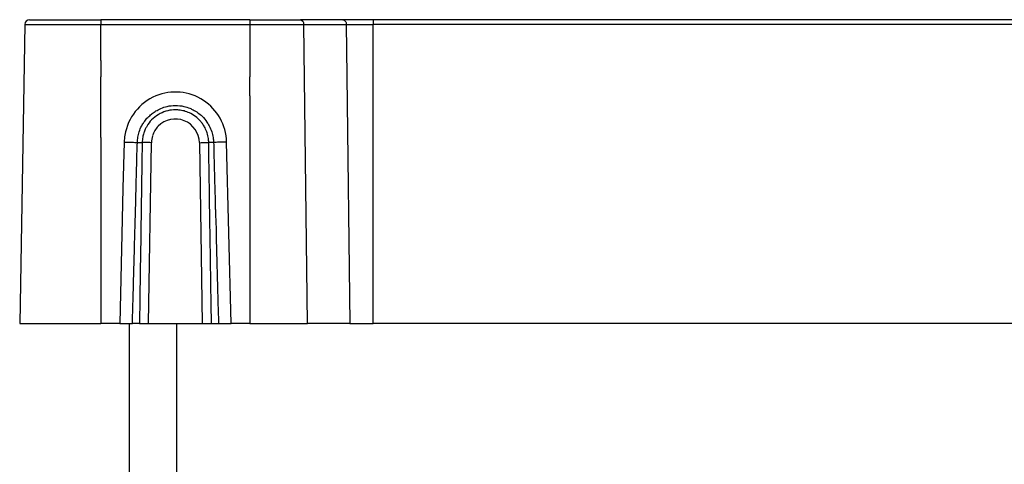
# Model space of a CAD drawing. Header units: millimetres. Extents: x -183 to 9, y -80 to 303.
# Tile 17 of 21: x -183 to -79, y 256 to 303. Entities that reach past the tile are written whole.
import ezdxf

# ---------------------------------------------------------------- set-up
doc = ezdxf.new("R2010")
doc.units = ezdxf.units.MM

# ---------------------------------------------------------------- blocks, each defined once
blk = doc.blocks.new('Blechschraube_ISO14585-ST4_2x16_5__1', base_point=(-174, 296.5))
at = {"color": 1, "linetype": 'Continuous'}
for p, q in [((-174, 298.22), (-174, 296.55)), ((-174, 296.55), (-174, 296.5))]:
    blk.add_line(p, q, dxfattribs=at)
blk = doc.blocks.new('Rueckplatte__25', base_point=(-158.32, 294.5))
at = {"color": 1, "linetype": 'Continuous'}
for p, q in [((-158.32, 294.5), (-158.32, 296.5)), ((-145.35, 294.5), (-145.35, 296.5))]:
    blk.add_line(p, q, dxfattribs=at)
blk = doc.blocks.new('Typenschild-S60-PSU-Kopie-L5_0007851-schwarz__26', base_point=(-158.32, 296.5))
at = {"color": 1, "linetype": 'Continuous'}
for p, q in [((-158.32, 296.55), (-158.32, 296.5)), ((-148.1, 296.6), (-148.1, 296.55))]:
    blk.add_line(p, q, dxfattribs=at)
blk = doc.blocks.new('Typenschild-S60-PSU__27', base_point=(-158.32, 296.5))
at = {"color": 1, "linetype": 'Continuous'}
for p, q in [((-158.32, 296.55), (-158.32, 296.5)), ((-148.1, 296.6), (-148.1, 296.55))]:
    blk.add_line(p, q, dxfattribs=at)
blk = doc.blocks.new('Gehaeuseschale-unten-L5_0007876-schwarz__35', base_point=(-171, -19.5))
at = {"color": 7, "linetype": 'Continuous'}
blk.add_line((-171, 252.66), (-171, 270.5), dxfattribs=at)
at = {"color": 1, "linetype": 'Continuous'}
blk.add_line((-166, -19.5), (-166, 270.5), dxfattribs=at)
blk = doc.blocks.new('Gehaeuseschale-unten__36', base_point=(-171, -19.5))
at = {"color": 7, "linetype": 'Continuous'}
blk.add_line((-171, 252.66), (-171, 270.5), dxfattribs=at)
at = {"color": 1, "linetype": 'Continuous'}
blk.add_line((-166, -19.5), (-166, 270.5), dxfattribs=at)
blk = doc.blocks.new('Gehaeuseschale-oben__37', base_point=(-171, -19.5))
at = {"color": 7, "linetype": 'Continuous'}
blk.add_line((-171, 252.66), (-171, 270.5), dxfattribs=at)
at = {"color": 1, "linetype": 'Continuous'}
blk.add_line((-166, -19.5), (-166, 270.5), dxfattribs=at)
blk = doc.blocks.new('Gehaeuseschale-oben-L5_0007875-schwarz__38', base_point=(-171, -19.5))
at = {"color": 7, "linetype": 'Continuous'}
blk.add_line((-171, 252.66), (-171, 270.5), dxfattribs=at)
at = {"color": 1, "linetype": 'Continuous'}
blk.add_line((-166, -19.5), (-166, 270.5), dxfattribs=at)
blk = doc.blocks.new('Verbindungsteil__40', base_point=(-182.56, 270.5))
at = {"color": 7, "linetype": 'Continuous'}
for p, q in [((-182.01, 302.01), (-182.56, 270.5)), ((-181.51, 302.5), (-179.31, 302.5)), ((-179.31, 302.5), (-177.27, 302.5)), ((-177.27, 302.5), (-175.82, 302.5)), ((-175.82, 302.5), (-174.51, 302.5)), ((-174.51, 302.5), (-174, 302.5)), ((-173.79, 302.5), (-174, 302.5)), ((-171.63, 302.5), (-173.79, 302.5)), ((-158.31, 302.5), (-171.63, 302.5)), ((-158.31, 302.5), (-155.04, 302.5)), ((-155.04, 302.5), (-153, 302.5)), ((-150.55, 302.5), (-153, 302.5)), ((-148.52, 302.5), (-150.55, 302.5)), ((-145.34, 302.5), (-148.52, 302.5)), ((-28.66, 302.5), (-145.34, 302.5)), ((-182.56, 270.5), (-180.05, 270.5)), ((-180.05, 270.5), (-178.81, 270.5)), ((-178.81, 270.5), (-177.14, 270.5)), ((-177.14, 270.5), (-176.57, 270.5)), ((-176.57, 270.5), (-175.56, 270.5)), ((-175.56, 270.5), (-174.95, 270.5)), ((-174.95, 270.5), (-174.31, 270.5)), ((-174.31, 270.5), (-174, 270.5)), ((-173.53, 270.5), (-174, 270.5)), ((-172.21, 270.5), (-173.53, 270.5)), ((-172.03, 270.5), (-172.21, 270.5)), ((-172.03, 270.5), (-170.69, 270.5)), ((-169.95, 270.5), (-170.69, 270.5)), ((-169.95, 270.5), (-168.98, 270.5)), ((-168.98, 270.5), (-167.77, 270.5)), ((-167.77, 270.5), (-166.99, 270.5)), ((-166.99, 270.5), (-166, 270.5)), ((-166, 270.5), (-165.32, 270.5)), ((-165.32, 270.5), (-164.55, 270.5)), ((-164.55, 270.5), (-163.33, 270.5)), ((-163.33, 270.5), (-162.36, 270.5)), ((-162.36, 270.5), (-161.62, 270.5)), ((-161.62, 270.5), (-160.28, 270.5)), ((-158.31, 270.5), (-160.28, 270.5)), ((-158.31, 270.5), (-154.43, 270.5)), ((-154.43, 270.5), (-152.26, 270.5)), ((-152.03, 270.5), (-152.26, 270.5)), ((-151.39, 270.5), (-152.03, 270.5)), ((-147.78, 270.5), (-151.39, 270.5)), ((-147.78, 270.5), (-145.34, 270.5)), ((-28.66, 270.5), (-145.34, 270.5))]:
    blk.add_line(p, q, dxfattribs=at)
at = {"color": 1, "linetype": 'Continuous'}
for p, q in [((-182.01, 302.01), (-179.66, 302.01)), ((-179.66, 302.01), (-178.13, 302.01)), ((-178.13, 302.01), (-176.92, 302.01)), ((-176.92, 302.01), (-176.18, 302.01)), ((-176.18, 302.01), (-175.01, 302.01)), ((-175.01, 302.01), (-174, 302.01)), ((-174, 302.5), (-174, 302.01)), ((-174, 302.01), (-173.44, 302.01)), ((-174, 298.22), (-174, 302.01)), ((-173.44, 302.01), (-171.13, 302.01)), ((-171.13, 302.01), (-158.31, 302.01)), ((-158.31, 302.5), (-158.31, 302.01)), ((-158.31, 302.01), (-158.31, 296.6)), ((-158.31, 302.01), (-155.39, 302.01)), ((-155.39, 302.01), (-152.65, 302.01)), ((-152.26, 270.5), (-152.65, 302.01)), ((-152.65, 302.01), (-150.91, 302.01)), ((-150.91, 302.01), (-148.17, 302.01)), ((-148.17, 302.01), (-148.1, 296.6)), ((-148.17, 302.01), (-145.34, 302.01)), ((-145.34, 302.5), (-145.34, 302.01)), ((-28.66, 302.01), (-145.34, 302.01)), ((-145.34, 296.55), (-145.34, 302.01)), ((-174, 298.22), (-174, 296.55)), ((-174, 296.55), (-174, 296.5)), ((-158.31, 296.6), (-158.32, 296.55)), ((-158.32, 296.55), (-158.32, 296.5)), ((-148.1, 296.6), (-148.1, 296.55)), ((-148.1, 296.55), (-147.78, 270.5)), ((-145.35, 296.5), (-145.34, 296.55)), ((-174, 294.5), (-174, 296.5)), ((-158.32, 294.5), (-158.32, 296.5)), ((-145.35, 294.5), (-145.35, 296.5)), ((-174, 290.5), (-174, 294.5)), ((-158.32, 294.5), (-158.31, 290.5)), ((-145.34, 270.5), (-145.35, 294.5)), ((-174, 290.11), (-174, 290.5)), ((-158.31, 290.5), (-158.31, 290.11)), ((-174, 290.11), (-174, 270.99)), ((-171.54, 289.62), (-171.7, 284.75)), ((-170.17, 289.57), (-169.66, 289.56)), ((-168.98, 270.5), (-168.69, 289.55)), ((-163.62, 289.55), (-163.33, 270.5)), ((-162.14, 289.57), (-162.65, 289.56)), ((-160.28, 270.5), (-160.77, 289.62)), ((-158.31, 290.11), (-158.31, 270.99)), ((-171.7, 284.75), (-171.78, 281.5)), ((-171.78, 281.5), (-172.03, 270.5)), ((-174, 270.99), (-174, 270.5)), ((-158.31, 270.99), (-158.31, 270.5))]:
    blk.add_line(p, q, dxfattribs=at)
at = {"color": 7, "linetype": 'Continuous'}
blk.add_arc((-181.51, 302), 0.5, 90, 179, dxfattribs=at)
at = {"color": 1, "linetype": 'Continuous'}
for centre, radius, start, end in [((-166.16, 289.49), 5.39, 112.3781, 170.9374), ((-166.16, 289.49), 5.39, 1.4286, 112.3781), ((-166.17, 289.49), 2.55, 1.4198, 135.2485), ((-166.16, 289.48), 5.39, 170.918, 178.5521), ((-166.14, 289.51), 2.55, 135.8861, 162.1777), ((-166.15, 289.51), 2.54, 162.2723, 179.1237)]:
    blk.add_arc(centre, radius, start, end, dxfattribs=at)
for points in [[(-153, 302.5), (-152.76, 302.36), (-152.65, 302.01)], [(-148.52, 302.5), (-148.27, 302.36), (-148.17, 302.01)], [(-167.99, 293), (-167.68, 293.16), (-167.04, 293.37), (-166.16, 293.47), (-165.27, 293.37), (-164.63, 293.17), (-164.3, 293.01), (-163.35, 292.33), (-162.84, 291.71), (-162.61, 291.33), (-162.34, 290.69), (-162.19, 290.1), (-162.14, 289.57)], [(-170.17, 289.57), (-170.11, 290.14), (-169.98, 290.69), (-169.71, 291.32), (-169.47, 291.71), (-169.16, 292.12), (-168.77, 292.47)], [(-162.65, 289.56), (-162.69, 290), (-162.82, 290.57), (-163.04, 291.11), (-163.27, 291.48), (-163.49, 291.78), (-163.91, 292.19), (-164.54, 292.61), (-165.12, 292.85), (-165.67, 292.97), (-166.16, 293.01), (-166.95, 292.92), (-167.77, 292.61), (-168.52, 292.09), (-169.05, 291.48), (-169.11, 291.38), (-169.18, 291.25)], [(-168.77, 292.47), (-168.41, 292.77), (-167.99, 293)], [(-169.18, 291.25), (-169.34, 290.96), (-169.5, 290.57), (-169.6, 290.12), (-169.66, 289.56)], [(-171.54, 289.62), (-171.23, 289.61), (-170.72, 289.6), (-170.45, 289.58), (-170.17, 289.57)], [(-170.69, 270.5), (-170.62, 272.86), (-170.56, 275.23), (-170.49, 277.61), (-170.43, 279.99), (-170.36, 282.37), (-170.3, 284.77), (-170.24, 287.17), (-170.17, 289.57)], [(-169.66, 289.56), (-169.7, 287.18), (-169.73, 284.8), (-169.77, 282.42), (-169.8, 280.04), (-169.84, 277.66), (-169.88, 275.27), (-169.91, 272.89), (-169.95, 270.5)], [(-168.69, 289.55), (-169.01, 289.56), (-169.3, 289.56), (-169.4, 289.56), (-169.54, 289.56), (-169.66, 289.56)], [(-163.62, 289.55), (-163.3, 289.56), (-163.01, 289.56), (-162.79, 289.56), (-162.65, 289.56)], [(-162.36, 270.5), (-162.4, 272.89), (-162.44, 275.27), (-162.47, 277.66), (-162.51, 280.04), (-162.55, 282.42), (-162.58, 284.8), (-162.62, 287.18), (-162.65, 289.56)], [(-160.77, 289.62), (-161.31, 289.6), (-161.59, 289.6), (-161.87, 289.58), (-162.14, 289.57)], [(-162.14, 289.57), (-162.11, 288.49), (-162.09, 287.42), (-162.06, 286.35), (-162.03, 285.27), (-162, 284.2), (-161.97, 283.13), (-161.96, 282.6), (-161.94, 282.06), (-161.92, 281.53), (-161.89, 281)], [(-161.89, 281), (-161.87, 279.68), (-161.84, 278.36), (-161.8, 277.05), (-161.77, 275.73), (-161.73, 274.42), (-161.7, 273.11), (-161.66, 271.81), (-161.62, 270.5)]]:
    blk.add_spline(points, degree=3, dxfattribs=at)
blk = doc.blocks.new('Verbindungsteil-L5_0007877-schwarz__41', base_point=(-182.56, 270.5))
at = {"color": 7, "linetype": 'Continuous'}
for p, q in [((-182.01, 302.01), (-182.56, 270.5)), ((-181.51, 302.5), (-179.31, 302.5)), ((-179.31, 302.5), (-177.27, 302.5)), ((-177.27, 302.5), (-175.82, 302.5)), ((-175.82, 302.5), (-174.51, 302.5)), ((-174.51, 302.5), (-174, 302.5)), ((-173.79, 302.5), (-174, 302.5)), ((-171.63, 302.5), (-173.79, 302.5)), ((-158.31, 302.5), (-171.63, 302.5)), ((-158.31, 302.5), (-155.04, 302.5)), ((-155.04, 302.5), (-153, 302.5)), ((-150.55, 302.5), (-153, 302.5)), ((-148.52, 302.5), (-150.55, 302.5)), ((-145.34, 302.5), (-148.52, 302.5)), ((-28.66, 302.5), (-145.34, 302.5)), ((-182.56, 270.5), (-180.05, 270.5)), ((-180.05, 270.5), (-178.81, 270.5)), ((-178.81, 270.5), (-177.14, 270.5)), ((-177.14, 270.5), (-176.57, 270.5)), ((-176.57, 270.5), (-175.56, 270.5)), ((-175.56, 270.5), (-174.95, 270.5)), ((-174.95, 270.5), (-174.31, 270.5)), ((-174.31, 270.5), (-174, 270.5)), ((-173.53, 270.5), (-174, 270.5)), ((-172.21, 270.5), (-173.53, 270.5)), ((-172.03, 270.5), (-172.21, 270.5)), ((-172.03, 270.5), (-170.69, 270.5)), ((-169.95, 270.5), (-170.69, 270.5)), ((-169.95, 270.5), (-168.98, 270.5)), ((-168.98, 270.5), (-167.77, 270.5)), ((-167.77, 270.5), (-166.99, 270.5)), ((-166.99, 270.5), (-166, 270.5)), ((-166, 270.5), (-165.32, 270.5)), ((-165.32, 270.5), (-164.55, 270.5)), ((-164.55, 270.5), (-163.33, 270.5)), ((-163.33, 270.5), (-162.36, 270.5)), ((-162.36, 270.5), (-161.62, 270.5)), ((-161.62, 270.5), (-160.28, 270.5)), ((-158.31, 270.5), (-160.28, 270.5)), ((-158.31, 270.5), (-154.43, 270.5)), ((-154.43, 270.5), (-152.26, 270.5)), ((-152.03, 270.5), (-152.26, 270.5)), ((-151.39, 270.5), (-152.03, 270.5)), ((-147.78, 270.5), (-151.39, 270.5)), ((-147.78, 270.5), (-145.34, 270.5)), ((-28.66, 270.5), (-145.34, 270.5))]:
    blk.add_line(p, q, dxfattribs=at)
at = {"color": 1, "linetype": 'Continuous'}
for p, q in [((-182.01, 302.01), (-179.66, 302.01)), ((-179.66, 302.01), (-178.13, 302.01)), ((-178.13, 302.01), (-176.92, 302.01)), ((-176.92, 302.01), (-176.18, 302.01)), ((-176.18, 302.01), (-175.01, 302.01)), ((-175.01, 302.01), (-174, 302.01)), ((-174, 302.5), (-174, 302.01)), ((-174, 302.01), (-173.44, 302.01)), ((-174, 298.22), (-174, 302.01)), ((-173.44, 302.01), (-171.13, 302.01)), ((-171.13, 302.01), (-158.31, 302.01)), ((-158.31, 302.5), (-158.31, 302.01)), ((-158.31, 302.01), (-158.31, 296.6)), ((-158.31, 302.01), (-155.39, 302.01)), ((-155.39, 302.01), (-152.65, 302.01)), ((-152.26, 270.5), (-152.65, 302.01)), ((-152.65, 302.01), (-150.91, 302.01)), ((-150.91, 302.01), (-148.17, 302.01)), ((-148.17, 302.01), (-148.1, 296.6)), ((-148.17, 302.01), (-145.34, 302.01)), ((-145.34, 302.5), (-145.34, 302.01)), ((-28.66, 302.01), (-145.34, 302.01)), ((-145.34, 296.55), (-145.34, 302.01)), ((-174, 298.22), (-174, 296.55)), ((-174, 296.55), (-174, 296.5)), ((-158.31, 296.6), (-158.32, 296.55)), ((-158.32, 296.55), (-158.32, 296.5)), ((-148.1, 296.6), (-148.1, 296.55)), ((-148.1, 296.55), (-147.78, 270.5)), ((-145.35, 296.5), (-145.34, 296.55)), ((-174, 294.5), (-174, 296.5)), ((-158.32, 294.5), (-158.32, 296.5)), ((-145.35, 294.5), (-145.35, 296.5)), ((-174, 290.5), (-174, 294.5)), ((-158.32, 294.5), (-158.31, 290.5)), ((-145.34, 270.5), (-145.35, 294.5)), ((-174, 290.11), (-174, 290.5)), ((-158.31, 290.5), (-158.31, 290.11)), ((-174, 290.11), (-174, 270.99)), ((-171.54, 289.62), (-171.7, 284.75)), ((-170.17, 289.57), (-169.66, 289.56)), ((-168.98, 270.5), (-168.69, 289.55)), ((-163.62, 289.55), (-163.33, 270.5)), ((-162.14, 289.57), (-162.65, 289.56)), ((-160.28, 270.5), (-160.77, 289.62)), ((-158.31, 290.11), (-158.31, 270.99)), ((-171.7, 284.75), (-171.78, 281.5)), ((-171.78, 281.5), (-172.03, 270.5)), ((-174, 270.99), (-174, 270.5)), ((-158.31, 270.99), (-158.31, 270.5))]:
    blk.add_line(p, q, dxfattribs=at)
at = {"color": 7, "linetype": 'Continuous'}
blk.add_arc((-181.51, 302), 0.5, 90, 179, dxfattribs=at)
at = {"color": 1, "linetype": 'Continuous'}
for centre, radius, start, end in [((-166.16, 289.49), 5.39, 112.3781, 170.9374), ((-166.16, 289.49), 5.39, 1.4286, 112.3781), ((-166.17, 289.49), 2.55, 1.4198, 135.2485), ((-166.16, 289.48), 5.39, 170.918, 178.5521), ((-166.14, 289.51), 2.55, 135.8861, 162.1777), ((-166.15, 289.51), 2.54, 162.2723, 179.1237)]:
    blk.add_arc(centre, radius, start, end, dxfattribs=at)
for points in [[(-153, 302.5), (-152.76, 302.36), (-152.65, 302.01)], [(-148.52, 302.5), (-148.27, 302.36), (-148.17, 302.01)], [(-167.99, 293), (-167.68, 293.16), (-167.04, 293.37), (-166.16, 293.47), (-165.27, 293.37), (-164.63, 293.17), (-164.3, 293.01), (-163.35, 292.33), (-162.84, 291.71), (-162.61, 291.33), (-162.34, 290.69), (-162.19, 290.1), (-162.14, 289.57)], [(-170.17, 289.57), (-170.11, 290.14), (-169.98, 290.69), (-169.71, 291.32), (-169.47, 291.71), (-169.16, 292.12), (-168.77, 292.47)], [(-162.65, 289.56), (-162.69, 290), (-162.82, 290.57), (-163.04, 291.11), (-163.27, 291.48), (-163.49, 291.78), (-163.91, 292.19), (-164.54, 292.61), (-165.12, 292.85), (-165.67, 292.97), (-166.16, 293.01), (-166.95, 292.92), (-167.77, 292.61), (-168.52, 292.09), (-169.05, 291.48), (-169.11, 291.38), (-169.18, 291.25)], [(-168.77, 292.47), (-168.41, 292.77), (-167.99, 293)], [(-169.18, 291.25), (-169.34, 290.96), (-169.5, 290.57), (-169.6, 290.12), (-169.66, 289.56)], [(-171.54, 289.62), (-171.23, 289.61), (-170.72, 289.6), (-170.45, 289.58), (-170.17, 289.57)], [(-170.69, 270.5), (-170.62, 272.86), (-170.56, 275.23), (-170.49, 277.61), (-170.43, 279.99), (-170.36, 282.37), (-170.3, 284.77), (-170.24, 287.17), (-170.17, 289.57)], [(-169.66, 289.56), (-169.7, 287.18), (-169.73, 284.8), (-169.77, 282.42), (-169.8, 280.04), (-169.84, 277.66), (-169.88, 275.27), (-169.91, 272.89), (-169.95, 270.5)], [(-168.69, 289.55), (-169.01, 289.56), (-169.3, 289.56), (-169.4, 289.56), (-169.54, 289.56), (-169.66, 289.56)], [(-163.62, 289.55), (-163.3, 289.56), (-163.01, 289.56), (-162.79, 289.56), (-162.65, 289.56)], [(-162.36, 270.5), (-162.4, 272.89), (-162.44, 275.27), (-162.47, 277.66), (-162.51, 280.04), (-162.55, 282.42), (-162.58, 284.8), (-162.62, 287.18), (-162.65, 289.56)], [(-160.77, 289.62), (-161.31, 289.6), (-161.59, 289.6), (-161.87, 289.58), (-162.14, 289.57)], [(-162.14, 289.57), (-162.11, 288.49), (-162.09, 287.42), (-162.06, 286.35), (-162.03, 285.27), (-162, 284.2), (-161.97, 283.13), (-161.96, 282.6), (-161.94, 282.06), (-161.92, 281.53), (-161.89, 281)], [(-161.89, 281), (-161.87, 279.68), (-161.84, 278.36), (-161.8, 277.05), (-161.77, 275.73), (-161.73, 274.42), (-161.7, 273.11), (-161.66, 271.81), (-161.62, 270.5)]]:
    blk.add_spline(points, degree=3, dxfattribs=at)
blk = doc.blocks.new('Netzteil-S60__42', base_point=(-182.56, -80.5))
for name, p in [('Verbindungsteil__40', (-182.56, 270.5)), ('Verbindungsteil-L5_0007877-schwarz__41', (-182.56, 270.5)), ('Blechschraube_ISO14585-ST4_2x16_5__1', (-174, 296.5)), ('Typenschild-S60-PSU-Kopie-L5_0007851-schwarz__26', (-158.32, 296.5)), ('Typenschild-S60-PSU__27', (-158.32, 296.5)), ('Rueckplatte__25', (-158.32, 294.5)), ('Gehaeuseschale-unten-L5_0007876-schwarz__35', (-171, -19.5)), ('Gehaeuseschale-unten__36', (-171, -19.5)), ('Gehaeuseschale-oben__37', (-171, -19.5)), ('Gehaeuseschale-oben-L5_0007875-schwarz__38', (-171, -19.5))]:
    blk.add_blockref(name, p)
blk = doc.blocks.new('AllgA', base_point=(-87, 111))
blk.add_blockref('Netzteil-S60__42', (-182.56, -80.5))

msp = doc.modelspace()

# ---------------------------------------------------------------- block references
msp.add_blockref('AllgA', (-87, 111))

doc.saveas('drawing.dxf')
